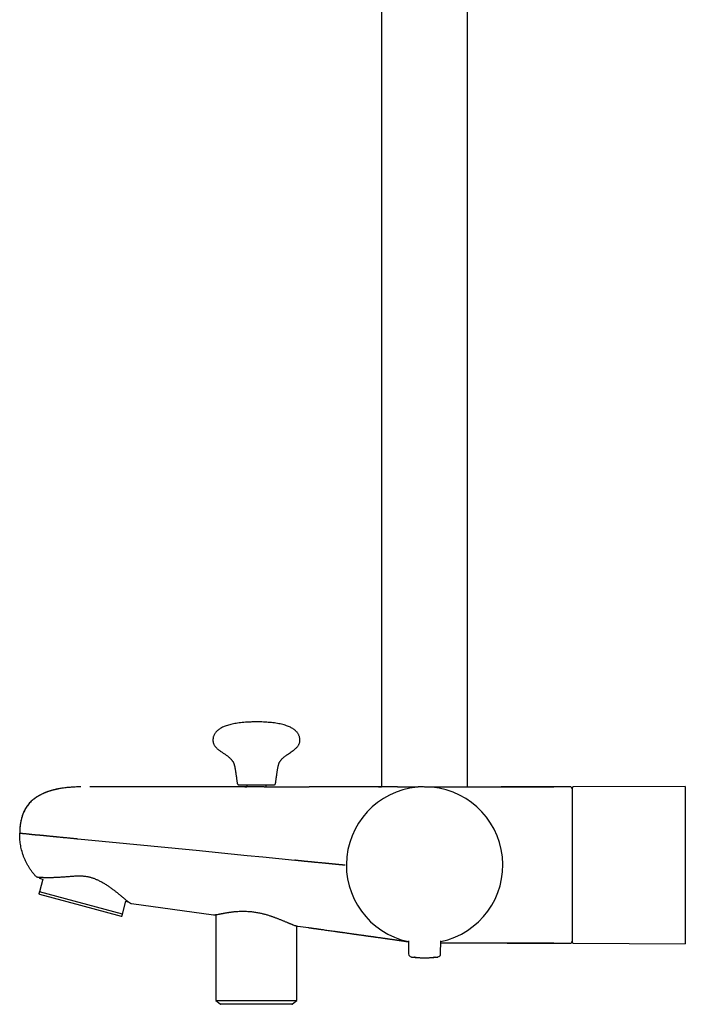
# Model space of a CAD drawing. Header units: millimetres. Extents: x 8 to 1761, y 12 to 2692.
# Tile 14 of 27: x 473 to 644, y 1456 to 1708. Entities that reach past the tile are written whole.
import ezdxf

# ---------------------------------------------------------------- set-up
doc = ezdxf.new("R2010")
doc.units = ezdxf.units.MM

msp = doc.modelspace()

# ---------------------------------------------------------------- linework, layer by layer
at = {"color": 7, "linetype": 'Continuous', "lineweight": 30}
for p, q in [((566, 1979.28), (566, 1511.55)), ((588, 1511.56), (588, 1979.28)), ((488.93, 1511.55), (488.79, 1511.55)), ((489.12, 1511.55), (489.12, 1511.55)), ((531.52, 1512.06), (531.52, 1511.55)), ((535.95, 1511.55), (547.47, 1511.55)), ((536.48, 1511.55), (536.48, 1512.06)), ((538.92, 1512.5), (538.92, 1512.51)), ((547.47, 1511.55), (547.47, 1511.55)), ((577, 1511.56), (610, 1511.56)), ((614.2, 1511.56), (610, 1511.56)), ((610, 1511.56), (610, 1511.56)), ((643.65, 1511.68), (615, 1511.56)), ((643.65, 1511.68), (643.65, 1471.43)), ((543.97, 1492.83), (543.82, 1492.85)), ((478.52, 1488.47), (478.46, 1488.25)), ((478.46, 1488.25), (479.4, 1487.99)), ((479.4, 1487.99), (478.53, 1484.74)), ((478.39, 1484.21), (478.52, 1484.08)), ((478.52, 1484.08), (488.99, 1481.27)), ((499.77, 1479.03), (478.53, 1484.74)), ((488.99, 1481.27), (499.45, 1478.46)), ((499.77, 1479.03), (500.65, 1482.29)), ((500.65, 1482.29), (501.35, 1482.1)), ((502.04, 1481.7), (522.99, 1478.86)), ((499.45, 1478.46), (499.63, 1478.51)), ((523.65, 1478.85), (523.65, 1456.96)), ((544.05, 1476.06), (544.13, 1476.03)), ((544.35, 1456.96), (544.35, 1475.98)), ((544.59, 1475.93), (547.31, 1475.56)), ((547.31, 1475.57), (547.31, 1475.57)), ((547.31, 1475.56), (547.47, 1475.54)), ((572.87, 1472.16), (572.9, 1468.84)), ((581.1, 1468.84), (581.13, 1472.16)), ((610, 1471.56), (581.12, 1471.56)), ((610, 1471.56), (614.2, 1471.56)), ((615, 1471.55), (643.65, 1471.43)), ((574.38, 1467.98), (574.32, 1467.98)), ((574.85, 1467.94), (574.6, 1467.96)), ((579.4, 1467.96), (579.18, 1467.94)), ((579.69, 1467.98), (579.62, 1467.98)), ((523.65, 1456.96), (524.74, 1456.06)), ((523.65, 1456.96), (544.35, 1456.96)), ((523.65, 1456.96), (544.35, 1456.96)), ((524.74, 1456.06), (534, 1456.06)), ((534, 1455.96), (524.91, 1455.96)), ((534, 1456.06), (543.26, 1456.06)), ((543.09, 1455.96), (534, 1455.96)), ((543.26, 1456.06), (544.35, 1456.95))]:
    msp.add_line(p, q, dxfattribs=at)
at = {"color": 7, "linetype": 'Continuous', "lineweight": 30, "flags": 128}
for points in [[(529.08, 1512.52), (529.08, 1512.51), (529.08, 1512.51), (529.08, 1512.51), (529.08, 1512.5)], [(488.33, 1498.28), (519.41, 1495.24), (523.48, 1494.84), (527.54, 1494.44), (531.61, 1494.04), (535.68, 1493.64), (539.75, 1493.25), (543.82, 1492.85)]]:
    msp.add_lwpolyline(points, dxfattribs=at)
at = {"color": 7, "linetype": 'Continuous', "lineweight": 30}
for centre, radius, start, end in [((577, 1491.56), 20, 281.9053, 258.0947), ((614.2, 1511.06), 0.5, 0, 90), ((615, 1511.26), 0.3, 90.25, 180), ((614.2, 1472.06), 0.5, 270, 0), ((615, 1471.85), 0.3, 180, 269.75), ((573.7, 1468.85), 0.8, 180.5, 263.2497), ((580.3, 1468.85), 0.8, 276.7503, 359.5), ((524.91, 1456.16), 0.2, 210, 270), ((543.09, 1456.16), 0.2, 270, 330)]:
    msp.add_arc(centre, radius, start, end, dxfattribs=at)
for points, knots in [([(534, 1528.16), (533.68, 1528.16), (533.04, 1528.15), (532.11, 1528.12), (531.22, 1528.07), (530.37, 1528), (529.57, 1527.91), (528.82, 1527.8), (528.12, 1527.67), (527.48, 1527.53), (526.88, 1527.37), (526.31, 1527.19), (525.8, 1527), (525.33, 1526.79), (524.91, 1526.57), (524.53, 1526.33), (524.19, 1526.08), (523.88, 1525.81), (523.63, 1525.54), (523.43, 1525.27), (523.26, 1525), (523.13, 1524.73), (523.02, 1524.45), (522.95, 1524.17), (522.92, 1523.97), (522.9, 1523.84), (522.9, 1523.78), (522.89, 1523.71), (522.89, 1523.65), (522.89, 1523.58), (522.88, 1523.52), (522.88, 1523.48), (522.88, 1523.46)], [0, 0, 0, 0, 0.073443, 0.143887, 0.211322, 0.275744, 0.337156, 0.395567, 0.447911, 0.497636, 0.54478, 0.589401, 0.631572, 0.669337, 0.705102, 0.738998, 0.771195, 0.801897, 0.831351, 0.855342, 0.878851, 0.902092, 0.925288, 0.945852, 0.966721, 0.971468, 0.976236, 0.981022, 0.985844, 0.990725, 0.99557, 1, 1, 1, 1]), ([(545.12, 1523.46), (545.12, 1523.48), (545.12, 1523.53), (545.11, 1523.59), (545.11, 1523.66), (545.11, 1523.73), (545.1, 1523.79), (545.09, 1523.94), (545.05, 1524.15), (544.98, 1524.43), (544.88, 1524.7), (544.75, 1524.98), (544.58, 1525.26), (544.37, 1525.54), (544.12, 1525.81), (543.81, 1526.08), (543.47, 1526.33), (543.09, 1526.57), (542.67, 1526.79), (542.19, 1527), (541.65, 1527.2), (541.05, 1527.39), (540.41, 1527.56), (539.72, 1527.71), (538.98, 1527.83), (538.22, 1527.94), (537.44, 1528.02), (536.63, 1528.08), (535.78, 1528.13), (534.9, 1528.15), (534.3, 1528.16), (534, 1528.16)], [0, 0, 0, 0, 0.0047176, 0.009845, 0.0150033, 0.0200966, 0.0251557, 0.030195, 0.0536075, 0.0741781, 0.0945969, 0.1189258, 0.1435272, 0.1686464, 0.1981003, 0.2288024, 0.2609994, 0.2948963, 0.3306606, 0.3684266, 0.4132308, 0.460796, 0.5112089, 0.5645333, 0.6208141, 0.6800811, 0.7387131, 0.8000228, 0.8640109, 0.9306729, 1, 1, 1, 1]), ([(522.89, 1523.47), (522.89, 1523.41), (522.89, 1523.23), (522.93, 1522.96), (523.01, 1522.66), (523.14, 1522.37), (523.29, 1522.11), (523.49, 1521.84), (523.72, 1521.57), (524, 1521.31), (524.31, 1521.05), (524.71, 1520.75), (525.22, 1520.4), (525.82, 1520), (526.34, 1519.64), (526.76, 1519.32), (527.09, 1519.05), (527.39, 1518.76), (527.62, 1518.51), (527.79, 1518.31), (527.89, 1518.16), (528, 1518.01), (528.09, 1517.84), (528.17, 1517.68), (528.24, 1517.51), (528.3, 1517.33), (528.36, 1517.11), (528.42, 1516.88), (528.47, 1516.63), (528.52, 1516.36), (528.58, 1516.05), (528.63, 1515.71), (528.69, 1515.34), (528.75, 1514.95), (528.81, 1514.51), (528.88, 1514.02), (528.94, 1513.56), (529, 1513.14), (529.04, 1512.83), (529.07, 1512.62), (529.08, 1512.54), (529.08, 1512.52), (529.08, 1512.52)], [0, 0, 0, 0, 0.014906, 0.038961, 0.062204, 0.085097, 0.108018, 0.131249, 0.159275, 0.188154, 0.217922, 0.248517, 0.301957, 0.356556, 0.411355, 0.44339, 0.475068, 0.506321, 0.53716, 0.551073, 0.564941, 0.578791, 0.592727, 0.607756, 0.619809, 0.633792, 0.650296, 0.669904, 0.687867, 0.708383, 0.731729, 0.758181, 0.785155, 0.815128, 0.848305, 0.884893, 0.925095, 0.952148, 0.980743, 0.995634, 0.999416, 1, 1, 1, 1]), ([(538.92, 1512.51), (538.92, 1512.51), (538.92, 1512.51), (538.92, 1512.51), (538.92, 1512.54), (538.93, 1512.62), (538.96, 1512.83), (539, 1513.14), (539.06, 1513.56), (539.12, 1514.02), (539.19, 1514.51), (539.25, 1514.95), (539.31, 1515.34), (539.37, 1515.71), (539.42, 1516.05), (539.48, 1516.37), (539.53, 1516.64), (539.58, 1516.88), (539.64, 1517.1), (539.69, 1517.31), (539.75, 1517.5), (539.82, 1517.68), (539.9, 1517.84), (540, 1518.01), (540.1, 1518.16), (540.21, 1518.31), (540.38, 1518.52), (540.61, 1518.77), (540.92, 1519.06), (541.25, 1519.33), (541.6, 1519.6), (542, 1519.87), (542.44, 1520.17), (542.91, 1520.48), (543.33, 1520.78), (543.7, 1521.06), (544.01, 1521.32), (544.29, 1521.59), (544.54, 1521.87), (544.74, 1522.16), (544.89, 1522.44), (545, 1522.71), (545.07, 1522.99), (545.11, 1523.25), (545.11, 1523.41), (545.11, 1523.47)], [0, 0, 0, 0, 0.0000038, 0.0001659, 0.0010995, 0.0048794, 0.0197628, 0.0483429, 0.0753819, 0.1155635, 0.1521323, 0.1852929, 0.2152504, 0.2422099, 0.2690994, 0.2927759, 0.3135304, 0.3316551, 0.347444, 0.3650819, 0.3798942, 0.3925577, 0.4075786, 0.4215081, 0.4353505, 0.4492118, 0.4631167, 0.494504, 0.5263208, 0.5585768, 0.5911966, 0.624043, 0.6670973, 0.7097756, 0.7516135, 0.7827419, 0.8130103, 0.8423582, 0.8708281, 0.898601, 0.9201652, 0.9417735, 0.9637578, 0.9865133, 1, 1, 1, 1]), ([(483.73, 1511.1), (483.58, 1511.07), (483.14, 1511), (482.44, 1510.84), (481.64, 1510.64), (480.87, 1510.41), (480.14, 1510.15), (479.45, 1509.86), (478.79, 1509.54), (478.17, 1509.19), (477.6, 1508.82), (477.09, 1508.44), (476.64, 1508.06), (476.21, 1507.65), (475.82, 1507.21), (475.45, 1506.74), (475.11, 1506.25), (474.81, 1505.73), (474.53, 1505.18), (474.29, 1504.61), (474.08, 1504), (473.9, 1503.36), (473.75, 1502.7), (473.63, 1502), (473.55, 1501.27), (473.5, 1500.52), (473.49, 1500), (473.49, 1499.74)], [0, 0, 0, 0, 0.028207, 0.078229, 0.12669, 0.173659, 0.219223, 0.263483, 0.306561, 0.348597, 0.389753, 0.425188, 0.460226, 0.495014, 0.529707, 0.564472, 0.59948, 0.634904, 0.670919, 0.707699, 0.745414, 0.784228, 0.824298, 0.865774, 0.908796, 0.953496, 1, 1, 1, 1]), ([(488.93, 1511.55), (488.73, 1511.55), (488.3, 1511.54), (487.65, 1511.51), (487, 1511.47), (486.38, 1511.43), (485.8, 1511.38), (485.25, 1511.32), (484.73, 1511.25), (484.25, 1511.18), (483.76, 1511.1), (483.28, 1511.01), (482.8, 1510.91), (482.35, 1510.81), (481.94, 1510.71), (481.56, 1510.6), (481.18, 1510.49), (480.81, 1510.37), (480.45, 1510.24), (480.13, 1510.12), (479.85, 1510), (479.61, 1509.9), (479.38, 1509.79), (479.14, 1509.68), (478.86, 1509.53), (478.55, 1509.37), (478.25, 1509.19), (477.95, 1509.01), (477.67, 1508.83), (477.37, 1508.62), (477.08, 1508.4), (476.8, 1508.18), (476.56, 1507.96), (476.34, 1507.76), (476.16, 1507.57), (476, 1507.39), (475.84, 1507.22), (475.71, 1507.05), (475.57, 1506.88), (475.42, 1506.68), (475.27, 1506.46), (475.1, 1506.2), (474.93, 1505.91), (474.75, 1505.59), (474.57, 1505.22), (474.39, 1504.81), (474.22, 1504.39), (474.08, 1503.97), (473.96, 1503.55), (473.84, 1503.09), (473.74, 1502.59), (473.66, 1502.1), (473.6, 1501.61), (473.55, 1501.14), (473.52, 1500.64), (473.5, 1500.16), (473.5, 1499.86), (473.5, 1499.73)], [0, 0, 0, 0, 0.027283, 0.058098, 0.087382, 0.115194, 0.141588, 0.166184, 0.189514, 0.211628, 0.232571, 0.256039, 0.277984, 0.298472, 0.317568, 0.335331, 0.351815, 0.371026, 0.388342, 0.403848, 0.417618, 0.429716, 0.440202, 0.452509, 0.466435, 0.482042, 0.499381, 0.5137, 0.529065, 0.545506, 0.563011, 0.58005, 0.595903, 0.608573, 0.62042, 0.631471, 0.641762, 0.651336, 0.66081, 0.671606, 0.683809, 0.697448, 0.712565, 0.729215, 0.747471, 0.767426, 0.789197, 0.807629, 0.827345, 0.848439, 0.871014, 0.895189, 0.91539, 0.936727, 0.959275, 0.983112, 1, 1, 1, 1]), ([(489.12, 1511.55), (489.09, 1511.55), (489.05, 1511.55), (489, 1511.55), (488.97, 1511.55), (488.94, 1511.55), (488.93, 1511.55), (488.93, 1511.55)], [0, 0, 0, 0, 0.286815, 0.420846, 0.556905, 0.803537, 1, 1, 1, 1]), ([(489.12, 1511.55), (489.11, 1511.55), (489.11, 1511.55), (489.11, 1511.55), (489.11, 1511.55)], [0, 0, 0, 0, 0.803322, 1, 1, 1, 1]), ([(515.67, 1511.55), (515.36, 1511.55), (515.03, 1511.55), (514.68, 1511.55), (514.62, 1511.55), (514.55, 1511.55), (514.48, 1511.55), (514.41, 1511.55), (514.34, 1511.55), (514.09, 1511.55), (513.46, 1511.55), (512.47, 1511.55), (511.23, 1511.55), (509.96, 1511.55), (508.67, 1511.55), (507.42, 1511.55), (506.2, 1511.55), (505.16, 1511.55), (504.3, 1511.55), (503.78, 1511.55), (503.46, 1511.55), (503.33, 1511.55), (503.19, 1511.55), (503.06, 1511.55), (502.91, 1511.55), (502.74, 1511.55), (502.56, 1511.55), (502.12, 1511.55), (501.46, 1511.55), (500.57, 1511.55), (499.63, 1511.55), (498.65, 1511.55), (497.64, 1511.55), (496.91, 1511.55), (496.5, 1511.55), (496.4, 1511.55), (496.37, 1511.55), (496.34, 1511.55), (496.29, 1511.55), (496.15, 1511.55), (495.91, 1511.55), (495.6, 1511.55), (495.32, 1511.55), (495.06, 1511.55), (494.86, 1511.55), (494.71, 1511.55), (494.62, 1511.55), (494.56, 1511.55), (494.53, 1511.55), (494.48, 1511.55), (494.43, 1511.55), (494.38, 1511.55), (494.32, 1511.55), (494.2, 1511.55), (493.83, 1511.55), (493.21, 1511.55), (492.38, 1511.55), (491.77, 1511.55), (491.43, 1511.55), (491.38, 1511.55)], [0, 0, 0, 0, 0.0376142, 0.0404402, 0.0432639, 0.0460851, 0.0489039, 0.0517204, 0.0545345, 0.0577853, 0.0826099, 0.1321555, 0.1805907, 0.2352457, 0.2884141, 0.340096, 0.3902912, 0.439, 0.4682646, 0.4969652, 0.5025366, 0.5080862, 0.513614, 0.51912, 0.5246043, 0.5316846, 0.5397801, 0.5478269, 0.5854767, 0.6220223, 0.6574635, 0.7009735, 0.7426948, 0.7826275, 0.7916291, 0.7930349, 0.7944383, 0.7958394, 0.797238, 0.799891, 0.8136804, 0.8259439, 0.8385538, 0.8490011, 0.8572858, 0.8634081, 0.8673677, 0.8691649, 0.8697662, 0.8720414, 0.8743018, 0.8765472, 0.8787776, 0.8809932, 0.8912368, 0.9244219, 0.9574501, 0.9938645, 1, 1, 1, 1]), ([(531.88, 1511.55), (531.71, 1511.55), (531.33, 1511.55), (530.73, 1511.55), (530.06, 1511.55), (529.35, 1511.55), (528.47, 1511.55), (527.41, 1511.55), (526.15, 1511.55), (524.84, 1511.55), (523.47, 1511.55), (522.06, 1511.55), (520.86, 1511.55), (519.89, 1511.55), (519.18, 1511.55), (518.48, 1511.55), (517.82, 1511.55), (517.19, 1511.55), (516.59, 1511.55), (516.08, 1511.55), (515.78, 1511.55), (515.67, 1511.55)], [0, 0, 0, 0, 0.030684, 0.069993, 0.1114, 0.154908, 0.200406, 0.274704, 0.352265, 0.43309, 0.51718, 0.604533, 0.695151, 0.739002, 0.783573, 0.827019, 0.867898, 0.90621, 0.944039, 0.97898, 1, 1, 1, 1]), ([(529.08, 1512.51), (529.09, 1512.47), (529.1, 1512.39), (529.16, 1512.27), (529.25, 1512.17), (529.34, 1512.11), (529.42, 1512.08), (529.5, 1512.06), (529.55, 1512.06), (529.58, 1512.06)], [0, 0, 0, 0, 0.1434918, 0.3408395, 0.5438286, 0.6629422, 0.7794118, 0.8921908, 1, 1, 1, 1]), ([(529.58, 1512.06), (529.58, 1512.06), (529.58, 1512.06), (529.62, 1512.06), (529.69, 1512.06), (529.77, 1512.06), (529.88, 1512.06), (530, 1512.06), (530.14, 1512.06), (530.32, 1512.06), (530.56, 1512.06), (530.83, 1512.06), (531.09, 1512.06), (531.33, 1512.06), (531.56, 1512.06), (531.77, 1512.06), (531.96, 1512.06), (532.17, 1512.06), (532.43, 1512.06), (532.76, 1512.06), (533.17, 1512.06), (533.58, 1512.06), (533.97, 1512.06), (534.33, 1512.06), (534.66, 1512.06), (534.99, 1512.06), (535.31, 1512.06), (535.62, 1512.06), (535.9, 1512.06), (536.17, 1512.06), (536.47, 1512.06), (536.79, 1512.06), (537.09, 1512.06), (537.34, 1512.06), (537.53, 1512.06), (537.69, 1512.06), (537.82, 1512.06), (537.93, 1512.06), (538.03, 1512.06), (538.14, 1512.06), (538.25, 1512.06), (538.35, 1512.06), (538.41, 1512.06), (538.42, 1512.06), (538.42, 1512.06)], [0, 0, 0, 0, 0.024131, 0.048059, 0.071921, 0.095854, 0.119998, 0.141438, 0.162847, 0.184321, 0.217139, 0.249997, 0.271894, 0.293757, 0.315689, 0.331777, 0.347834, 0.3639, 0.380017, 0.410133, 0.439989, 0.469855, 0.5, 0.524125, 0.54805, 0.571911, 0.595848, 0.619998, 0.641438, 0.662847, 0.684321, 0.717139, 0.749997, 0.771894, 0.793757, 0.815689, 0.831777, 0.847834, 0.8639, 0.880017, 0.910141, 0.939999, 0.969862, 1, 1, 1, 1]), ([(531.05, 1511.55), (531.05, 1511.55), (531.04, 1511.55), (531.06, 1511.55), (531.09, 1511.55), (531.16, 1511.55), (531.27, 1511.55), (531.38, 1511.55), (531.48, 1511.55), (531.52, 1511.55)], [0, 0, 0, 0, 0.005683, 0.180469, 0.355034, 0.527765, 0.700569, 0.875355, 1, 1, 1, 1]), ([(532.83, 1511.53), (532.74, 1511.53), (532.55, 1511.54), (532.3, 1511.55), (532.06, 1511.55), (531.92, 1511.55), (531.85, 1511.55)], [0, 0, 0, 0, 0.250391, 0.498706, 0.747676, 1, 1, 1, 1]), ([(532.2, 1511.55), (532.17, 1511.55), (532.14, 1511.55), (532.11, 1511.55), (532.11, 1511.55)], [0, 0, 0, 0, 0.806989, 1, 1, 1, 1]), ([(534.88, 1511.53), (534.85, 1511.53), (534.77, 1511.53), (534.66, 1511.53), (534.55, 1511.52), (534.44, 1511.52), (534.33, 1511.52), (534.22, 1511.52), (534.1, 1511.52), (533.93, 1511.52), (533.69, 1511.52), (533.4, 1511.52), (533.11, 1511.52), (532.92, 1511.53), (532.83, 1511.53)], [0, 0, 0, 0, 0.05425, 0.108278, 0.162166, 0.215995, 0.269848, 0.323809, 0.377958, 0.432378, 0.574595, 0.715583, 0.856874, 1, 1, 1, 1]), ([(535.95, 1511.55), (535.87, 1511.55), (535.71, 1511.55), (535.45, 1511.55), (535.18, 1511.54), (534.98, 1511.53), (534.88, 1511.53)], [0, 0, 0, 0, 0.252391, 0.501306, 0.749558, 1, 1, 1, 1]), ([(538.42, 1512.06), (538.46, 1512.06), (538.52, 1512.06), (538.63, 1512.1), (538.72, 1512.15), (538.8, 1512.23), (538.87, 1512.33), (538.91, 1512.42), (538.91, 1512.48), (538.92, 1512.51)], [0, 0, 0, 0, 0.138216, 0.283596, 0.434279, 0.586937, 0.745425, 0.897928, 1, 1, 1, 1]), ([(570.05, 1511.55), (569.83, 1511.55), (569.38, 1511.55), (568.69, 1511.55), (567.99, 1511.55), (567.3, 1511.55), (566.61, 1511.55), (565.92, 1511.55), (565.35, 1511.55), (564.88, 1511.55), (564.51, 1511.55), (564.11, 1511.55), (563.67, 1511.55), (563.19, 1511.55), (562.68, 1511.55), (562.15, 1511.55), (561.61, 1511.55), (561.05, 1511.55), (560.46, 1511.55), (559.83, 1511.55), (559.17, 1511.55), (558.48, 1511.55), (557.77, 1511.55), (557.01, 1511.55), (556.22, 1511.55), (555.38, 1511.55), (554.51, 1511.55), (553.59, 1511.55), (552.64, 1511.55), (551.66, 1511.55), (550.65, 1511.55), (549.61, 1511.55), (548.55, 1511.55), (547.83, 1511.55), (547.47, 1511.55)], [0, 0, 0, 0, 0.040658, 0.080761, 0.120039, 0.156762, 0.192735, 0.227957, 0.262454, 0.278774, 0.296541, 0.315754, 0.336413, 0.35852, 0.382075, 0.407077, 0.430573, 0.455218, 0.481014, 0.507961, 0.53606, 0.564778, 0.594608, 0.625551, 0.657609, 0.691396, 0.726342, 0.762447, 0.799708, 0.838137, 0.877004, 0.916955, 0.958089, 1, 1, 1, 1]), ([(565.2, 1511.55), (565.2, 1511.55), (565.21, 1511.55), (565.27, 1511.55), (565.37, 1511.55), (565.5, 1511.55), (565.67, 1511.55), (565.83, 1511.55), (565.96, 1511.55), (566, 1511.55)], [0, 0, 0, 0, 0.155008, 0.309725, 0.464607, 0.618342, 0.770125, 0.921828, 1, 1, 1, 1]), ([(570.06, 1511.55), (570.26, 1511.55), (570.67, 1511.55), (571.25, 1511.55), (571.83, 1511.55), (572.37, 1511.55), (572.8, 1511.55), (573.12, 1511.55), (573.36, 1511.55), (573.6, 1511.55), (573.83, 1511.55), (574.04, 1511.55), (574.24, 1511.55), (574.41, 1511.55), (574.54, 1511.55), (574.6, 1511.55)], [0, 0, 0, 0, 0.106368, 0.219891, 0.333435, 0.447116, 0.559389, 0.61453, 0.670335, 0.726815, 0.786994, 0.842739, 0.890457, 0.946284, 1, 1, 1, 1]), ([(574.6, 1511.55), (574.7, 1511.55), (574.91, 1511.55), (575.17, 1511.55), (575.33, 1511.55), (575.39, 1511.55)], [0, 0, 0, 0, 0.371505, 0.730073, 1, 1, 1, 1]), ([(576.76, 1511.55), (576.75, 1511.55), (576.71, 1511.55), (576.63, 1511.55), (576.49, 1511.55), (576.33, 1511.55), (576.12, 1511.55), (575.87, 1511.55), (575.63, 1511.55), (575.45, 1511.55), (575.38, 1511.55)], [0, 0, 0, 0, 0.038228, 0.179074, 0.316513, 0.450531, 0.604053, 0.752756, 0.896624, 1, 1, 1, 1]), ([(610, 1511.53), (609.69, 1511.53), (609.05, 1511.54), (608.07, 1511.54), (607.05, 1511.54), (605.99, 1511.55), (604.9, 1511.55), (603.7, 1511.55), (602.38, 1511.55), (600.97, 1511.55), (599.52, 1511.55), (598.05, 1511.56), (597.06, 1511.56), (596.56, 1511.56)], [0, 0, 0, 0, 0.0698018, 0.142859, 0.2189364, 0.2977971, 0.3792024, 0.4629122, 0.5660664, 0.6717731, 0.7796122, 0.889162, 1, 1, 1, 1]), ([(610, 1511.53), (609.71, 1511.53), (609.11, 1511.54), (608.19, 1511.54), (607.24, 1511.54), (606.25, 1511.55), (605.23, 1511.55), (604.12, 1511.55), (602.9, 1511.55), (601.58, 1511.55), (600.23, 1511.55), (598.86, 1511.56), (597.94, 1511.56), (597.47, 1511.56)], [0, 0, 0, 0, 0.070211, 0.143512, 0.219695, 0.29855, 0.379866, 0.463431, 0.566375, 0.671877, 0.779565, 0.889064, 1, 1, 1, 1]), ([(610, 1511.53), (610, 1511.53), (610, 1511.55), (610, 1511.55), (610, 1511.56)], [0, 0, 0, 0, 0.120056, 1, 1, 1, 1]), ([(614.7, 1511.25), (614.7, 1511.26), (614.7, 1511.26), (614.7, 1511.24), (614.7, 1511.18), (614.7, 1511.1), (614.7, 1510.98), (614.7, 1510.83), (614.7, 1510.63), (614.7, 1510.38), (614.7, 1510.07), (614.7, 1509.71), (614.7, 1509.3), (614.7, 1508.88), (614.7, 1508.44), (614.7, 1508.01), (614.7, 1507.54), (614.7, 1507.05), (614.7, 1506.53), (614.7, 1506), (614.7, 1505.44), (614.7, 1504.85), (614.7, 1504.26), (614.7, 1503.64), (614.7, 1503.02), (614.7, 1502.38), (614.7, 1501.73), (614.7, 1501.07), (614.7, 1500.4), (614.7, 1499.73), (614.7, 1499.06), (614.7, 1498.41), (614.7, 1497.8), (614.7, 1497.23), (614.7, 1496.65), (614.7, 1496.08), (614.7, 1495.51), (614.7, 1494.94), (614.7, 1494.36), (614.7, 1493.76), (614.7, 1493.15), (614.7, 1492.55), (614.7, 1491.95), (614.7, 1491.37), (614.7, 1490.8), (614.7, 1490.15), (614.7, 1489.42), (614.7, 1488.8), (614.7, 1488.39), (614.7, 1488.18), (614.7, 1487.96), (614.7, 1487.75), (614.7, 1487.54), (614.7, 1487.24), (614.7, 1486.87), (614.7, 1486.41), (614.7, 1485.95), (614.7, 1485.5), (614.7, 1485.05), (614.7, 1484.61), (614.7, 1484.09), (614.7, 1483.49), (614.7, 1482.79), (614.7, 1482.34), (614.7, 1482.11)], [0, 0, 0, 0, 0.004849, 0.024046, 0.043233, 0.062441, 0.082077, 0.101702, 0.121348, 0.145272, 0.16919, 0.193224, 0.217324, 0.241447, 0.261541, 0.281624, 0.301731, 0.32167, 0.341598, 0.361549, 0.381184, 0.400809, 0.420456, 0.439653, 0.45884, 0.478048, 0.496689, 0.515322, 0.533974, 0.551964, 0.569948, 0.587949, 0.602751, 0.617545, 0.632348, 0.646827, 0.66096, 0.675095, 0.689243, 0.704305, 0.719364, 0.734434, 0.748814, 0.763091, 0.777376, 0.790803, 0.811001, 0.831182, 0.83647, 0.841759, 0.847052, 0.852348, 0.857647, 0.862951, 0.874601, 0.886237, 0.897868, 0.909499, 0.921138, 0.932791, 0.943429, 0.962282, 0.98113, 1, 1, 1, 1]), ([(477.74, 1488.53), (477.56, 1488.73), (477.2, 1489.13), (476.7, 1489.76), (476.22, 1490.42), (475.79, 1491.09), (475.39, 1491.79), (475.03, 1492.49), (474.71, 1493.21), (474.42, 1493.94), (474.18, 1494.67), (473.97, 1495.41), (473.8, 1496.14), (473.67, 1496.88), (473.57, 1497.6), (473.51, 1498.32), (473.48, 1499.03), (473.48, 1499.5), (473.49, 1499.74)], [0, 0, 0, 0, 0.065942, 0.131782, 0.197431, 0.262803, 0.327825, 0.392424, 0.456518, 0.520021, 0.582869, 0.645015, 0.706399, 0.766952, 0.826617, 0.885371, 0.943181, 1, 1, 1, 1]), ([(473.49, 1499.74), (473.49, 1499.74), (473.49, 1499.74), (473.49, 1499.74), (473.5, 1499.73), (473.51, 1499.73), (473.53, 1499.73), (473.56, 1499.73), (473.59, 1499.73), (473.62, 1499.73), (473.64, 1499.72), (473.67, 1499.72), (473.69, 1499.72), (473.72, 1499.72), (473.74, 1499.71), (473.76, 1499.71), (473.79, 1499.71), (473.83, 1499.71), (473.87, 1499.7), (473.93, 1499.7), (473.99, 1499.69), (474.05, 1499.68), (474.11, 1499.68), (474.16, 1499.67), (474.21, 1499.67), (474.25, 1499.66), (474.29, 1499.66), (474.34, 1499.65), (474.38, 1499.65), (474.46, 1499.64), (474.59, 1499.63), (474.78, 1499.61), (474.98, 1499.6), (475.2, 1499.58), (475.42, 1499.55), (475.6, 1499.53), (475.74, 1499.52), (475.85, 1499.5), (475.97, 1499.49), (476.11, 1499.47), (476.26, 1499.45), (476.42, 1499.43), (476.58, 1499.41), (476.73, 1499.39), (476.85, 1499.38), (476.92, 1499.37), (476.95, 1499.37)], [0, 0, 0, 0, 0.017643, 0.037892, 0.060745, 0.086204, 0.114266, 0.144818, 0.173821, 0.194487, 0.213285, 0.230215, 0.245279, 0.258476, 0.269207, 0.281527, 0.296328, 0.31361, 0.333372, 0.355614, 0.380333, 0.404142, 0.42517, 0.440785, 0.455603, 0.469622, 0.482844, 0.495268, 0.506896, 0.517727, 0.564155, 0.610577, 0.656839, 0.702495, 0.747752, 0.787071, 0.804932, 0.824379, 0.845415, 0.868044, 0.893517, 0.919462, 0.946068, 0.968367, 0.986348, 1, 1, 1, 1]), ([(476.95, 1499.37), (476.99, 1499.36), (477.07, 1499.36), (477.21, 1499.34), (477.36, 1499.33), (477.53, 1499.32), (477.72, 1499.3), (477.93, 1499.29), (478.12, 1499.28), (478.29, 1499.26), (478.42, 1499.26), (478.54, 1499.25), (478.63, 1499.24), (478.71, 1499.23), (478.77, 1499.23), (478.83, 1499.22), (478.88, 1499.22), (478.94, 1499.21), (479, 1499.21), (479.06, 1499.2), (479.13, 1499.2), (479.24, 1499.19), (479.38, 1499.17), (479.55, 1499.15), (479.73, 1499.13), (479.93, 1499.11), (480.13, 1499.09), (480.32, 1499.07), (480.55, 1499.05), (480.82, 1499.02), (481.06, 1498.99), (481.21, 1498.98), (481.28, 1498.97), (481.35, 1498.96), (481.42, 1498.96), (481.48, 1498.95), (481.55, 1498.94), (481.63, 1498.94), (481.72, 1498.93), (481.84, 1498.91), (482.01, 1498.9), (482.21, 1498.88), (482.43, 1498.86), (482.66, 1498.83), (482.89, 1498.81), (483.13, 1498.79), (483.44, 1498.76), (483.79, 1498.72), (484.17, 1498.69), (484.41, 1498.66), (484.54, 1498.65), (484.57, 1498.65), (484.6, 1498.65), (484.62, 1498.64), (484.65, 1498.64), (484.68, 1498.64), (484.71, 1498.64), (484.89, 1498.62), (485.21, 1498.59), (485.66, 1498.54), (486.08, 1498.5), (486.48, 1498.46), (486.84, 1498.43), (487.16, 1498.4), (487.45, 1498.37), (487.7, 1498.34), (487.91, 1498.32), (488.09, 1498.31), (488.22, 1498.29), (488.3, 1498.29), (488.33, 1498.28)], [0, 0, 0, 0, 0.014128, 0.030102, 0.04793, 0.067621, 0.089187, 0.112643, 0.137244, 0.153368, 0.166635, 0.177031, 0.190501, 0.196054, 0.201663, 0.207329, 0.213051, 0.21883, 0.224666, 0.230559, 0.23651, 0.247512, 0.261238, 0.277708, 0.296947, 0.314024, 0.332848, 0.353439, 0.36738, 0.3956, 0.42484, 0.430706, 0.436613, 0.44256, 0.448549, 0.45458, 0.460652, 0.466766, 0.472923, 0.484271, 0.498458, 0.515518, 0.535491, 0.55326, 0.572888, 0.594408, 0.612858, 0.647365, 0.678873, 0.704052, 0.706394, 0.708712, 0.711007, 0.713278, 0.715525, 0.717748, 0.719948, 0.722123, 0.759947, 0.795375, 0.828321, 0.858699, 0.886423, 0.911411, 0.933585, 0.952872, 0.969209, 0.982538, 0.992814, 1, 1, 1, 1]), ([(543.97, 1492.83), (544.05, 1492.82), (544.21, 1492.81), (544.45, 1492.79), (544.67, 1492.76), (544.89, 1492.74), (545.06, 1492.73), (545.16, 1492.72), (545.19, 1492.71), (545.22, 1492.71), (545.25, 1492.71), (545.28, 1492.7), (545.34, 1492.7), (545.43, 1492.69), (545.53, 1492.68), (545.62, 1492.67), (545.68, 1492.67), (545.71, 1492.66), (545.72, 1492.66), (545.73, 1492.66), (545.79, 1492.66), (545.9, 1492.64), (546.05, 1492.61), (546.2, 1492.59), (546.38, 1492.59), (546.58, 1492.59), (546.77, 1492.57), (546.93, 1492.54), (547.08, 1492.51), (547.23, 1492.49), (547.38, 1492.48), (547.53, 1492.48), (547.64, 1492.48), (547.71, 1492.47), (547.74, 1492.47), (547.78, 1492.47), (547.81, 1492.46), (547.85, 1492.46), (547.89, 1492.45), (547.92, 1492.45), (547.97, 1492.44), (548.06, 1492.43), (548.17, 1492.42), (548.28, 1492.4), (548.39, 1492.39), (548.5, 1492.38), (548.61, 1492.37), (548.73, 1492.35), (548.86, 1492.34), (549.01, 1492.32), (549.16, 1492.31), (549.32, 1492.29), (549.48, 1492.28), (549.72, 1492.26), (550.03, 1492.23), (550.41, 1492.2), (550.75, 1492.17), (551.05, 1492.14), (551.25, 1492.12), (551.39, 1492.11), (551.46, 1492.1), (551.53, 1492.09), (551.61, 1492.09), (551.68, 1492.08), (551.76, 1492.07), (551.9, 1492.06), (552.09, 1492.04), (552.31, 1492.02), (552.49, 1492), (552.65, 1491.98), (552.78, 1491.97), (552.93, 1491.95), (553.11, 1491.94), (553.3, 1491.92), (553.48, 1491.9), (553.65, 1491.88), (553.81, 1491.87), (553.97, 1491.85), (554.13, 1491.84), (554.29, 1491.82), (554.46, 1491.8), (554.66, 1491.78), (554.88, 1491.76), (555.09, 1491.74), (555.3, 1491.72), (555.51, 1491.7), (555.69, 1491.68), (555.81, 1491.67), (555.88, 1491.67), (555.89, 1491.66), (555.91, 1491.66), (555.93, 1491.66), (555.94, 1491.66), (555.96, 1491.66), (555.98, 1491.66), (555.99, 1491.65), (556.02, 1491.65), (556.05, 1491.65), (556.1, 1491.64), (556.17, 1491.64), (556.26, 1491.63), (556.35, 1491.62), (556.45, 1491.61), (556.53, 1491.6), (556.59, 1491.6), (556.63, 1491.59), (556.66, 1491.59), (556.67, 1491.59)], [0, 0, 0, 0, 0.014861, 0.028706, 0.041834, 0.054337, 0.068944, 0.070799, 0.072635, 0.07445, 0.076243, 0.078012, 0.079756, 0.087384, 0.093445, 0.098079, 0.102783, 0.103605, 0.104302, 0.104877, 0.105336, 0.114639, 0.124554, 0.131576, 0.142455, 0.156079, 0.167705, 0.17663, 0.185253, 0.194595, 0.203965, 0.212671, 0.221237, 0.223259, 0.225333, 0.227458, 0.229634, 0.231862, 0.23414, 0.236469, 0.23766, 0.244111, 0.251849, 0.258437, 0.264704, 0.271299, 0.278448, 0.286097, 0.293503, 0.302968, 0.312609, 0.322426, 0.33242, 0.342592, 0.367603, 0.392634, 0.416757, 0.433428, 0.452838, 0.457572, 0.462444, 0.467453, 0.4726, 0.477886, 0.483309, 0.48887, 0.507136, 0.523147, 0.536903, 0.548406, 0.557656, 0.567324, 0.582867, 0.598409, 0.612365, 0.62632, 0.640277, 0.654233, 0.668191, 0.682149, 0.696107, 0.717782, 0.739458, 0.761132, 0.785028, 0.808924, 0.832821, 0.854457, 0.856886, 0.859315, 0.861744, 0.864172, 0.866601, 0.86903, 0.871458, 0.873216, 0.875924, 0.881771, 0.889759, 0.899887, 0.912156, 0.933052, 0.951446, 0.967338, 0.980728, 0.991615, 1, 1, 1, 1]), ([(477.74, 1488.53), (477.75, 1488.53), (477.75, 1488.53), (477.78, 1488.53), (477.84, 1488.52), (477.91, 1488.51), (478.01, 1488.51), (478.13, 1488.5), (478.28, 1488.49), (478.44, 1488.47), (478.63, 1488.46), (478.83, 1488.45), (479.05, 1488.44), (479.3, 1488.43), (479.56, 1488.42), (479.85, 1488.41), (480.16, 1488.4), (480.49, 1488.4), (480.82, 1488.4), (481.17, 1488.4), (481.54, 1488.4), (481.92, 1488.41), (482.32, 1488.42), (482.74, 1488.44), (483.17, 1488.46), (483.62, 1488.48), (484.1, 1488.51), (484.6, 1488.54), (485.12, 1488.58), (485.65, 1488.62), (486.19, 1488.66), (486.75, 1488.7), (487.31, 1488.75), (487.69, 1488.78), (487.89, 1488.79)], [0, 0, 0, 0, 0.029989, 0.059979, 0.090175, 0.120372, 0.151224, 0.182077, 0.213157, 0.244237, 0.274227, 0.304217, 0.334416, 0.364616, 0.395482, 0.426347, 0.457443, 0.488538, 0.518347, 0.548155, 0.578169, 0.608183, 0.638833, 0.669482, 0.700343, 0.731203, 0.764197, 0.79719, 0.830428, 0.863666, 0.897633, 0.931599, 0.965801, 1, 1, 1, 1]), ([(487.89, 1488.8), (488, 1488.8), (488.23, 1488.82), (488.57, 1488.82), (488.92, 1488.82), (489.28, 1488.81), (489.63, 1488.78), (489.99, 1488.74), (490.34, 1488.69), (490.7, 1488.63), (491.05, 1488.56), (491.39, 1488.48), (491.73, 1488.39), (492.07, 1488.28), (492.41, 1488.17), (492.74, 1488.04), (493.07, 1487.91), (493.43, 1487.75), (493.81, 1487.57), (494.21, 1487.36), (494.61, 1487.15), (495, 1486.92), (495.37, 1486.69), (495.74, 1486.45), (496.11, 1486.21), (496.46, 1485.97), (496.81, 1485.72), (497.14, 1485.47), (497.47, 1485.23), (497.79, 1484.98), (498.1, 1484.74), (498.4, 1484.5), (498.69, 1484.26), (498.99, 1484.01), (499.3, 1483.76), (499.61, 1483.51), (499.9, 1483.26), (500.18, 1483.03), (500.45, 1482.81), (500.7, 1482.6), (500.94, 1482.41), (501.14, 1482.25), (501.32, 1482.12), (501.48, 1482), (501.62, 1481.91), (501.75, 1481.83), (501.86, 1481.76), (501.96, 1481.72), (502.04, 1481.7), (502.08, 1481.7), (502.1, 1481.7)], [0, 0, 0, 0, 0.015681, 0.031387, 0.047296, 0.063205, 0.079218, 0.095231, 0.111463, 0.127727, 0.143408, 0.159118, 0.17504, 0.190961, 0.206996, 0.223031, 0.239271, 0.255535, 0.276301, 0.29711, 0.318209, 0.339308, 0.360548, 0.381788, 0.403289, 0.424819, 0.446327, 0.467861, 0.489592, 0.511324, 0.533159, 0.554994, 0.577029, 0.599091, 0.625013, 0.650982, 0.6771, 0.70327, 0.730057, 0.756904, 0.783946, 0.811057, 0.834114, 0.857217, 0.880468, 0.903771, 0.927677, 0.951641, 0.97579, 1, 1, 1, 1]), ([(478.53, 1484.74), (478.52, 1484.7), (478.5, 1484.62), (478.47, 1484.52), (478.44, 1484.42), (478.42, 1484.35), (478.41, 1484.29), (478.4, 1484.25), (478.39, 1484.22), (478.39, 1484.22), (478.39, 1484.21)], [0, 0, 0, 0, 0.124111, 0.248287, 0.372682, 0.49716, 0.622602, 0.748147, 0.874016, 1, 1, 1, 1]), ([(614.7, 1482.11), (614.7, 1481.99), (614.7, 1481.74), (614.7, 1481.38), (614.7, 1481.02), (614.7, 1480.67), (614.7, 1480.33), (614.7, 1479.97), (614.7, 1479.54), (614.7, 1479.04), (614.7, 1478.61), (614.7, 1478.31), (614.7, 1478.14), (614.7, 1477.98), (614.7, 1477.81), (614.7, 1477.57), (614.7, 1477.27), (614.7, 1476.91), (614.7, 1476.56), (614.7, 1476.21), (614.7, 1475.88), (614.7, 1475.56), (614.7, 1475.25), (614.7, 1474.94), (614.7, 1474.66), (614.7, 1474.39), (614.7, 1474.12), (614.7, 1473.86), (614.7, 1473.61), (614.7, 1473.35), (614.7, 1473.11), (614.7, 1472.88), (614.7, 1472.67), (614.7, 1472.48), (614.7, 1472.31), (614.7, 1472.17), (614.7, 1472.05), (614.7, 1471.96), (614.7, 1471.89), (614.7, 1471.86), (614.7, 1471.86), (614.7, 1471.86)], [0, 0, 0, 0, 0.019907, 0.039796, 0.059676, 0.079557, 0.099447, 0.119355, 0.141235, 0.17589, 0.210526, 0.221416, 0.23231, 0.24321, 0.254118, 0.265034, 0.290434, 0.315797, 0.341142, 0.366487, 0.391852, 0.417254, 0.444324, 0.469632, 0.49495, 0.520848, 0.547544, 0.574241, 0.600962, 0.632857, 0.664744, 0.69666, 0.730051, 0.763432, 0.796845, 0.831636, 0.866413, 0.901225, 0.937274, 0.973307, 1, 1, 1, 1]), ([(499.63, 1478.51), (499.63, 1478.51), (499.63, 1478.51), (499.64, 1478.54), (499.65, 1478.58), (499.67, 1478.64), (499.69, 1478.72), (499.71, 1478.81), (499.74, 1478.91), (499.76, 1478.99), (499.77, 1479.03)], [0, 0, 0, 0, 0.123958, 0.248026, 0.372416, 0.496909, 0.622475, 0.74813, 0.874029, 1, 1, 1, 1]), ([(522.99, 1478.86), (523, 1478.86), (523.03, 1478.85), (523.1, 1478.85), (523.19, 1478.85), (523.29, 1478.85), (523.4, 1478.86), (523.52, 1478.87), (523.73, 1478.89), (524.06, 1478.94), (524.44, 1479.01), (524.73, 1479.07), (524.91, 1479.1), (525.09, 1479.14), (525.28, 1479.17), (525.49, 1479.21), (525.72, 1479.26), (525.97, 1479.3), (526.23, 1479.35), (526.49, 1479.39), (526.77, 1479.44), (527.07, 1479.49), (527.4, 1479.53), (527.75, 1479.58), (528.12, 1479.63), (528.49, 1479.66), (528.87, 1479.7), (529.36, 1479.73), (529.95, 1479.76), (530.68, 1479.77), (531.44, 1479.75), (532.14, 1479.71), (532.76, 1479.65), (533.28, 1479.59), (533.79, 1479.51), (534.29, 1479.43), (534.78, 1479.33), (535.23, 1479.23), (535.66, 1479.13), (536.06, 1479.02), (536.46, 1478.91), (536.86, 1478.8), (537.26, 1478.67), (537.63, 1478.55), (537.97, 1478.44), (538.29, 1478.33), (538.6, 1478.22), (538.9, 1478.1), (539.21, 1477.99), (539.52, 1477.87), (539.85, 1477.74), (540.19, 1477.6), (540.52, 1477.47), (540.84, 1477.34), (541.15, 1477.2), (541.45, 1477.08), (541.75, 1476.95), (542.02, 1476.84), (542.27, 1476.73), (542.5, 1476.64), (542.73, 1476.54), (542.94, 1476.46), (543.14, 1476.38), (543.34, 1476.3), (543.65, 1476.19), (544.03, 1476.06), (544.39, 1475.96), (544.54, 1475.94), (544.59, 1475.94)], [0, 0, 0, 0, 0.003661, 0.014507, 0.025349, 0.036195, 0.047052, 0.05793, 0.068835, 0.101561, 0.134153, 0.144405, 0.154671, 0.164957, 0.17527, 0.185616, 0.198039, 0.210409, 0.222737, 0.235037, 0.247319, 0.259597, 0.27458, 0.289423, 0.304149, 0.318783, 0.333349, 0.347873, 0.373505, 0.398838, 0.425753, 0.453085, 0.471207, 0.489162, 0.507005, 0.523518, 0.540208, 0.557114, 0.571215, 0.585401, 0.599695, 0.61412, 0.628695, 0.643442, 0.655416, 0.667426, 0.679482, 0.691594, 0.703771, 0.716023, 0.730322, 0.744585, 0.758828, 0.773064, 0.787306, 0.801569, 0.815867, 0.830212, 0.842499, 0.854727, 0.866904, 0.87904, 0.891145, 0.903227, 0.915297, 0.950151, 0.984652, 1, 1, 1, 1]), ([(523.43, 1478.86), (523.46, 1478.86), (523.51, 1478.86), (523.58, 1478.85), (523.64, 1478.85), (523.66, 1478.85), (523.67, 1478.85)], [0, 0, 0, 0, 0.2244702, 0.5324528, 0.8011065, 1, 1, 1, 1]), ([(543.38, 1476.26), (543.38, 1476.26), (543.51, 1476.22), (543.71, 1476.16), (543.91, 1476.1), (543.99, 1476.08)], [0, 0, 0, 0, 0.001999, 0.599782, 1, 1, 1, 1]), ([(544.46, 1475.95), (544.47, 1475.95), (544.52, 1475.94), (544.56, 1475.94), (544.59, 1475.93)], [0, 0, 0, 0, 0.202726, 1, 1, 1, 1]), ([(547.31, 1475.56), (547.36, 1475.55), (547.53, 1475.53), (547.8, 1475.49), (548.1, 1475.45), (548.37, 1475.42), (548.62, 1475.38), (548.84, 1475.35), (549.04, 1475.33), (549.23, 1475.3), (549.41, 1475.27), (549.55, 1475.25), (549.67, 1475.24), (549.74, 1475.23), (549.79, 1475.22), (549.82, 1475.22), (549.86, 1475.21), (549.9, 1475.21), (549.98, 1475.19), (550.11, 1475.18), (550.3, 1475.15), (550.53, 1475.12), (550.78, 1475.08), (551.17, 1475.03), (551.7, 1474.95), (552.38, 1474.86), (553.06, 1474.76), (553.59, 1474.69), (553.97, 1474.63), (554.19, 1474.6), (554.41, 1474.57), (554.62, 1474.54), (554.8, 1474.52), (554.95, 1474.5), (555.07, 1474.48), (555.15, 1474.47), (555.22, 1474.46), (555.28, 1474.45), (555.37, 1474.44), (555.49, 1474.42), (555.64, 1474.4), (555.81, 1474.37), (555.99, 1474.35), (556.18, 1474.32), (556.37, 1474.3), (556.65, 1474.26), (557, 1474.21), (557.44, 1474.15), (557.85, 1474.09), (558.2, 1474.04), (558.49, 1474), (558.72, 1473.96), (558.94, 1473.93), (559.15, 1473.9), (559.36, 1473.88), (559.61, 1473.84), (559.89, 1473.8), (560.21, 1473.76), (560.55, 1473.71), (560.85, 1473.67), (561.13, 1473.63), (561.37, 1473.59), (561.62, 1473.56), (561.87, 1473.52), (562.11, 1473.49), (562.33, 1473.46), (562.51, 1473.43), (562.65, 1473.41), (562.77, 1473.4), (562.87, 1473.38), (562.95, 1473.37), (563.03, 1473.36), (563.13, 1473.35), (563.26, 1473.33), (563.43, 1473.3), (563.62, 1473.28), (563.81, 1473.25), (563.99, 1473.23), (564.16, 1473.2), (564.31, 1473.18), (564.46, 1473.16), (564.6, 1473.14), (564.75, 1473.12), (564.98, 1473.09), (565.27, 1473.05), (565.63, 1473), (566, 1472.94), (566.32, 1472.9), (566.6, 1472.86), (566.83, 1472.83), (567.05, 1472.8), (567.27, 1472.76), (567.51, 1472.73), (567.74, 1472.7), (567.97, 1472.67), (568.2, 1472.63), (568.42, 1472.6), (568.64, 1472.57), (568.87, 1472.54), (569.11, 1472.5), (569.35, 1472.47), (569.59, 1472.44), (569.82, 1472.4), (570.02, 1472.37), (570.22, 1472.34), (570.42, 1472.32), (570.63, 1472.29), (570.83, 1472.26), (571.02, 1472.23), (571.2, 1472.2), (571.36, 1472.18), (571.52, 1472.16), (571.67, 1472.14), (571.81, 1472.11), (571.95, 1472.09), (572.1, 1472.07), (572.23, 1472.05), (572.36, 1472.03), (572.47, 1472.02), (572.58, 1472), (572.68, 1471.99), (572.78, 1471.97), (572.84, 1471.96), (572.87, 1471.96)], [0, 0, 0, 0, 0.004625, 0.014319, 0.023093, 0.030742, 0.037502, 0.043751, 0.04965, 0.05519, 0.060194, 0.06442, 0.067713, 0.069985, 0.071138, 0.071827, 0.072807, 0.07409, 0.075679, 0.0797, 0.0849, 0.092253, 0.099617, 0.106893, 0.126262, 0.145974, 0.166182, 0.186794, 0.193356, 0.199963, 0.206617, 0.213214, 0.218941, 0.223247, 0.226695, 0.229286, 0.231019, 0.232609, 0.235278, 0.239043, 0.24346, 0.248798, 0.254715, 0.260533, 0.266234, 0.271818, 0.286199, 0.299742, 0.312588, 0.324837, 0.332954, 0.340608, 0.347675, 0.354172, 0.360932, 0.368402, 0.378115, 0.388792, 0.400069, 0.411803, 0.41988, 0.428159, 0.436642, 0.445327, 0.454208, 0.462502, 0.468229, 0.473261, 0.477598, 0.481242, 0.484191, 0.486561, 0.49002, 0.494825, 0.500975, 0.508417, 0.515792, 0.522506, 0.528558, 0.534452, 0.539764, 0.545292, 0.551112, 0.557212, 0.571237, 0.58568, 0.600596, 0.615843, 0.626168, 0.635622, 0.644957, 0.654911, 0.665418, 0.676016, 0.686861, 0.697604, 0.707526, 0.718373, 0.729653, 0.741757, 0.75433, 0.767252, 0.779815, 0.791183, 0.802031, 0.813694, 0.826023, 0.838594, 0.851314, 0.862874, 0.873888, 0.884538, 0.894961, 0.905726, 0.916425, 0.928028, 0.939509, 0.950283, 0.960376, 0.970182, 0.979835, 0.98962, 1, 1, 1, 1]), ([(553.97, 1474.63), (553.97, 1474.63), (554.05, 1474.62), (554.19, 1474.6), (554.4, 1474.57), (554.59, 1474.55), (554.75, 1474.52), (554.89, 1474.5), (554.99, 1474.49), (555.07, 1474.48), (555.12, 1474.47), (555.14, 1474.47), (555.15, 1474.47)], [0, 0, 0, 0, 0.00742, 0.186141, 0.364755, 0.533049, 0.675701, 0.783014, 0.869029, 0.933752, 0.986087, 1, 1, 1, 1]), ([(598.15, 1471.56), (598.59, 1471.56), (599.46, 1471.56), (600.76, 1471.56), (602.03, 1471.56), (603.28, 1471.56), (604.43, 1471.56), (605.48, 1471.56), (606.45, 1471.57), (607.38, 1471.57), (608.28, 1471.57), (609.15, 1471.58), (609.72, 1471.58), (610, 1471.58)], [0, 0, 0, 0, 0.110954, 0.220377, 0.327928, 0.433268, 0.536056, 0.619521, 0.700786, 0.779657, 0.855943, 0.929454, 1, 1, 1, 1]), ([(573.61, 1468.06), (573.61, 1468.06), (573.62, 1468.05), (573.67, 1468.05), (573.75, 1468.04), (573.86, 1468.03), (574, 1468.01), (574.17, 1467.99), (574.37, 1467.98), (574.6, 1467.96), (574.85, 1467.94), (575.11, 1467.92), (575.4, 1467.9), (575.7, 1467.88), (576.02, 1467.87), (576.34, 1467.86), (576.67, 1467.86), (577, 1467.86), (577.33, 1467.86), (577.66, 1467.86), (577.99, 1467.87), (578.3, 1467.88), (578.6, 1467.9), (578.89, 1467.92), (579.16, 1467.94), (579.4, 1467.96), (579.63, 1467.98), (579.83, 1467.99), (580, 1468.01), (580.14, 1468.03), (580.25, 1468.04), (580.33, 1468.05), (580.38, 1468.05), (580.39, 1468.06), (580.39, 1468.06)], [0, 0, 0, 0, 0.030889, 0.061506, 0.092172, 0.123206, 0.154367, 0.185316, 0.216365, 0.247825, 0.279341, 0.31063, 0.341994, 0.373729, 0.405439, 0.436879, 0.468341, 0.500117, 0.531908, 0.563382, 0.594831, 0.626547, 0.65828, 0.689638, 0.72092, 0.752426, 0.783842, 0.814846, 0.845749, 0.87686, 0.907879, 0.938529, 0.969129, 1, 1, 1, 1])]:
    msp.add_open_spline(points, degree=3, knots=knots, dxfattribs=at)

doc.saveas('drawing.dxf')
